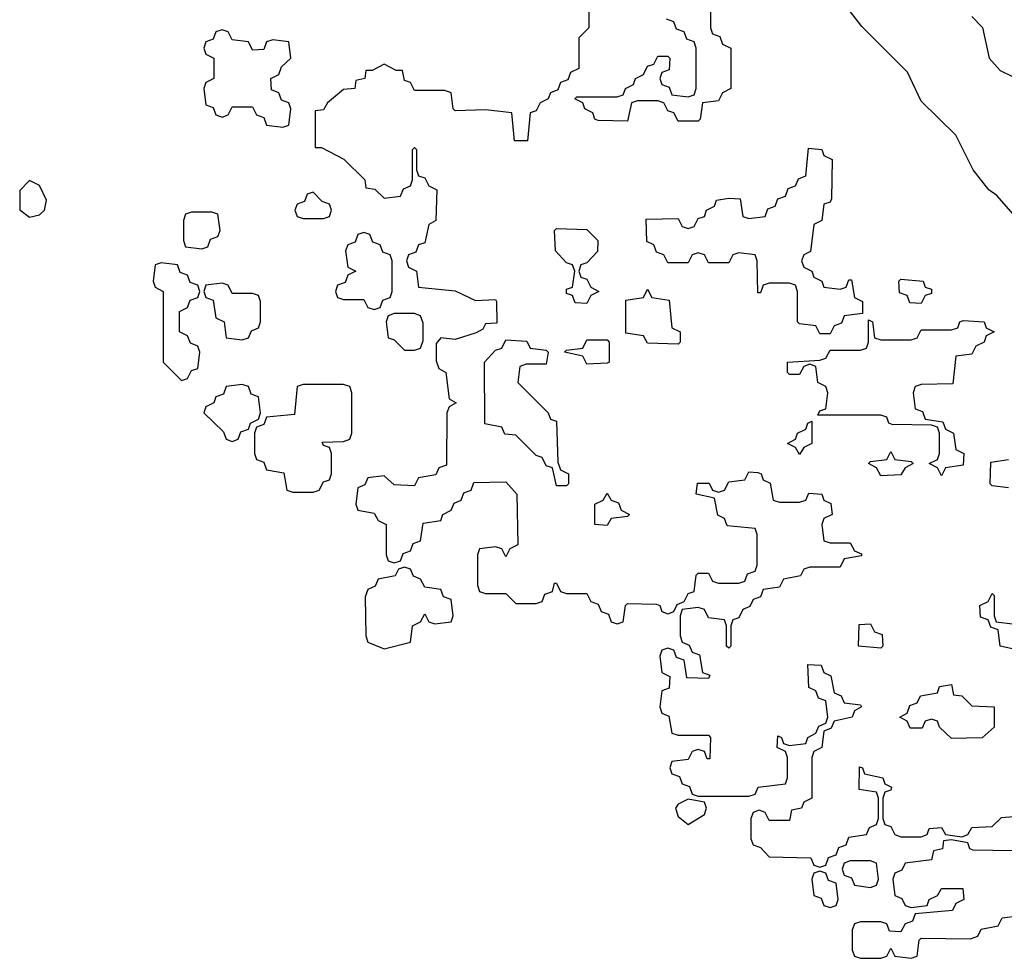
# Model space of a CAD drawing. Header units: inches. Extents: x 2774406 to 2911609, y 892737 to 1000506.
# Tile 1 of 79: x 2796471 to 2798414, y 970094 to 971946. Entities that reach past the tile are written whole.
import ezdxf

# ---------------------------------------------------------------- set-up
doc = ezdxf.new("R2010")
doc.units = ezdxf.units.IN
doc.header["$MEASUREMENT"] = 0
doc.layers.add('C7997', color=7, linetype='Continuous')

msp = doc.modelspace()

# ---------------------------------------------------------------- linework, layer by layer
at = {"layer": 'C7997', "color": 6}
for points in [[(2797594, 972010), (2797594, 971930), (2797574, 971910), (2797574, 971850), (2797558, 971842), (2797552.7, 971827.3), (2797538, 971822), (2797532.7, 971807.3), (2797518, 971802), (2797514, 971790), (2797498, 971782), (2797490, 971766), (2797478, 971762), (2797472.7, 971707.3), (2797447.3, 971707.3), (2797442, 971762), (2797390, 971768), (2797330, 971766), (2797326, 971770), (2797322, 971802), (2797310, 971806), (2797250, 971806), (2797242, 971822), (2797230, 971826), (2797226, 971846), (2797214, 971846), (2797190, 971858), (2797166, 971846), (2797154, 971846), (2797152, 971830), (2797134, 971826), (2797132, 971810), (2797110, 971808), (2797078, 971782), (2797070, 971768), (2797054, 971766), (2797054, 971694), (2797066, 971694), (2797110.5, 971670.5), (2797152, 971630), (2797154, 971614), (2797171.6, 971611.6), (2797190, 971594), (2797222, 971598), (2797228, 971612), (2797242, 971618), (2797246, 971630), (2797246, 971690), (2797250, 971694), (2797254, 971690), (2797254, 971650), (2797258, 971638), (2797270, 971634), (2797278, 971618), (2797294, 971610), (2797292, 971550), (2797278, 971542), (2797270, 971506), (2797258, 971502), (2797252.7, 971487.3), (2797238, 971482), (2797234, 971470), (2797238, 971458), (2797254, 971450), (2797258, 971418), (2797330, 971411.3), (2797370, 971392), (2797410, 971394), (2797412, 971390), (2797412.7, 971347.3), (2797390, 971346), (2797384.7, 971335.3), (2797371.6, 971328.4), (2797330, 971315.3), (2797302, 971318), (2797292.7, 971307.3), (2797292.7, 971272.7), (2797298, 971258), (2797312, 971250), (2797318, 971198), (2797332, 971190), (2797318, 971182), (2797314, 971170), (2797312.7, 971067.3), (2797298, 971062), (2797292, 971048), (2797258, 971042), (2797250, 971026), (2797210, 971028), (2797190, 971046), (2797158, 971042), (2797152, 971028), (2797138, 971022), (2797134, 970990), (2797138, 970978), (2797170, 970972), (2797178, 970958), (2797194, 970950), (2797194, 970890), (2797198, 970878), (2797210, 970874), (2797222, 970878), (2797227.3, 970892.7), (2797242, 970898), (2797247.3, 970912.7), (2797262, 970918), (2797267.3, 970952.7), (2797302, 970958), (2797306, 970970), (2797322, 970978), (2797328, 970992), (2797342, 970998), (2797347.3, 971012.7), (2797362, 971018), (2797367.3, 971032.7), (2797430, 971034), (2797452, 971010), (2797454, 970910), (2797438, 970902), (2797430, 970886), (2797422, 970902), (2797410, 970906), (2797378, 970902), (2797374, 970890), (2797374, 970830), (2797378, 970818), (2797390, 970814), (2797430, 970814), (2797450, 970794), (2797490, 970794), (2797502, 970798), (2797507.3, 970812.7), (2797522, 970818), (2797526, 970834), (2797530, 970834), (2797538, 970818), (2797550, 970814), (2797590, 970814), (2797598, 970798), (2797612.7, 970792.7), (2797618, 970778), (2797632.7, 970772.7), (2797638, 970758), (2797650, 970754), (2797662, 970758), (2797666, 970790), (2797670, 970794), (2797727.3, 970792.7), (2797734, 970790), (2797738, 970778), (2797750, 970774), (2797762, 970778), (2797768, 970792), (2797782, 970798), (2797790, 970814), (2797802, 970818), (2797806, 970850), (2797810, 970854), (2797830, 970854), (2797838, 970838), (2797850, 970834), (2797890, 970834), (2797902, 970838), (2797907.3, 970852.7), (2797922, 970858), (2797926, 970870), (2797926, 970930), (2797922, 970942), (2797867.3, 970947.3), (2797862, 970962), (2797848.4, 970968.4), (2797842, 971002), (2797806, 971010), (2797808.4, 971031.6), (2797831.6, 971031.6), (2797838, 971018), (2797850, 971014), (2797862, 971018), (2797870, 971034), (2797902, 971038), (2797910, 971054), (2797927.3, 971052.7), (2797934, 971050), (2797938, 971038), (2797951.6, 971031.6), (2797958, 970998), (2797970, 970994), (2798010, 970994), (2798022, 970998), (2798028.4, 971011.6), (2798054, 971010), (2798058, 970998), (2798071.6, 970991.6), (2798074, 970970), (2798058, 970962), (2798054, 970950), (2798058, 970918), (2798070, 970914), (2798110, 970914), (2798118, 970898), (2798132, 970892), (2798132, 970888), (2798098, 970882), (2798090, 970866), (2798030, 970866), (2798018, 970862), (2798011.6, 970848.4), (2797978, 970842), (2797970, 970826), (2797938, 970822), (2797932.7, 970807.3), (2797918, 970802), (2797912, 970788), (2797898, 970782), (2797890, 970766), (2797878, 970762), (2797874, 970750), (2797874, 970710), (2797870, 970706), (2797866, 970710), (2797866, 970750), (2797862, 970762), (2797830, 970766), (2797822, 970782), (2797810, 970786), (2797778, 970782), (2797774, 970770), (2797774, 970730), (2797778, 970718), (2797792, 970712), (2797798, 970698), (2797812.7, 970692.7), (2797818, 970658), (2797832.7, 970652.7), (2797830, 970646), (2797787.3, 970647.3), (2797782, 970682), (2797767.3, 970687.3), (2797762, 970702), (2797750, 970706), (2797738, 970702), (2797734, 970690), (2797738, 970658), (2797754, 970650), (2797752.7, 970627.3), (2797738, 970622), (2797734, 970590), (2797738, 970578), (2797751.6, 970571.6), (2797758, 970538), (2797770, 970534), (2797830, 970534), (2797834, 970530), (2797832.7, 970487.3), (2797827.3, 970487.3), (2797822, 970502), (2797810, 970506), (2797798, 970502), (2797790, 970486), (2797758, 970482), (2797754, 970470), (2797758, 970458), (2797772.7, 970452.7), (2797778, 970438), (2797792.7, 970432.7), (2797798, 970418), (2797810, 970414), (2797910, 970414), (2797922, 970418), (2797928.4, 970431.6), (2797982, 970438), (2797986, 970450), (2797986, 970490), (2797982, 970502), (2797966, 970510), (2797967.3, 970532.7), (2797974, 970530), (2797978, 970518), (2797990, 970514), (2798022, 970518), (2798026, 970530), (2798042, 970538), (2798048, 970552), (2798062, 970558), (2798066, 970570), (2798062, 970602), (2798047.3, 970607.3), (2798042, 970622), (2798028.4, 970628.4), (2798026, 970674), (2798052.7, 970672.7), (2798058, 970658), (2798071.6, 970651.6), (2798078, 970618), (2798092, 970612), (2798098, 970598), (2798130, 970594), (2798132, 970590), (2798118, 970582), (2798114, 970570), (2798078, 970562), (2798072, 970548), (2798058, 970542), (2798054, 970510), (2798038, 970502), (2798034, 970490), (2798034, 970410), (2798018, 970402), (2798014, 970390), (2797994, 970386), (2797990, 970366), (2797950, 970366), (2797942, 970382), (2797930, 970386), (2797918, 970382), (2797914, 970370), (2797914, 970330), (2797918, 970318), (2797932.7, 970312.7), (2797950, 970294), (2798032, 970292), (2798038, 970278), (2798050, 970274), (2798062, 970278), (2798067.3, 970292.7), (2798082, 970298), (2798087.3, 970312.7), (2798102, 970318), (2798107.3, 970332.7), (2798142, 970338), (2798148, 970352), (2798162, 970358), (2798166, 970370), (2798166, 970410), (2798162, 970422), (2798127.3, 970427.3), (2798128, 970472), (2798134, 970470), (2798138, 970458), (2798174, 970450), (2798178, 970438), (2798191.6, 970431.6), (2798190, 970426), (2798178, 970422), (2798174, 970410), (2798174, 970370), (2798178, 970358), (2798190, 970354), (2798198, 970338), (2798210, 970334), (2798250, 970334), (2798262, 970338), (2798266, 970350), (2798290, 970352), (2798298, 970338), (2798330, 970334), (2798342, 970338), (2798350, 970352), (2798390, 970354), (2798408.4, 970371.6), (2798482, 970378)], [(2797834, 971974), (2797834, 971930), (2797838, 971918), (2797852.7, 971912.7), (2797858, 971898), (2797874, 971890), (2797874, 971810), (2797858, 971802), (2797850, 971786), (2797818, 971782), (2797814, 971750), (2797810, 971746), (2797770, 971746), (2797762, 971762), (2797750, 971766), (2797742, 971782), (2797730, 971786), (2797690, 971786), (2797678, 971782), (2797670, 971746), (2797612.7, 971747.3), (2797606, 971750), (2797602, 971762), (2797586, 971770), (2797582, 971782), (2797566, 971790), (2797570, 971794), (2797650, 971794), (2797662, 971798), (2797666, 971810), (2797682, 971818), (2797686, 971830), (2797702, 971838), (2797710, 971854), (2797722, 971858), (2797730, 971874), (2797750, 971874), (2797754, 971870), (2797752.7, 971847.3), (2797738, 971842), (2797734, 971830), (2797738, 971818), (2797752.7, 971812.7), (2797758, 971798), (2797790, 971794), (2797802, 971798), (2797806, 971810), (2797806, 971890), (2797802, 971902), (2797787.3, 971907.3), (2797782, 971922), (2797767.3, 971927.3), (2797762, 971942), (2797747.3, 971947.3)], [(2798436.6, 971556.6), (2798399.1, 971599.1), (2798383.7, 971610), (2798352.3, 971650), (2798318, 971718), (2798250, 971785.2), (2798222.7, 971842.7), (2798132.5, 971932.5), (2798104, 971970)], [(2798350, 971952), (2798370.8, 971930.8), (2798384, 971870), (2798406, 971846), (2798430, 971834)], [(2798422, 971022), (2798390, 971026), (2798386, 971030), (2798387.3, 971072.7), (2798422, 971078)], [(2798442, 970702), (2798406, 970710), (2798402, 970742), (2798387.3, 970747.3), (2798382, 970762), (2798367.3, 970767.3), (2798366, 970790), (2798382, 970798), (2798390, 970814), (2798394, 970810), (2798394, 970770), (2798398, 970758), (2798430, 970754)], [(2798430, 970306), (2798352.7, 970307.3), (2798346, 970310), (2798342, 970322), (2798310, 970328), (2798294, 970326), (2798292, 970310), (2798274, 970306), (2798270, 970288), (2798218, 970282), (2798212, 970268), (2798198, 970262), (2798194, 970250), (2798198, 970218), (2798212, 970212), (2798218, 970198), (2798230, 970194), (2798262, 970198), (2798266, 970210), (2798282, 970218), (2798290, 970232), (2798332, 970232), (2798334, 970210), (2798318, 970202), (2798311.6, 970188.4), (2798238, 970182), (2798232.7, 970167.3), (2798218, 970162), (2798210, 970146), (2798187.3, 970147.3), (2798182, 970162), (2798170, 970166), (2798130, 970166), (2798118, 970162), (2798114, 970150), (2798114, 970110), (2798118, 970098), (2798130, 970094), (2798170, 970094), (2798182, 970098), (2798190, 970114), (2798198, 970098), (2798230, 970094), (2798242, 970098), (2798246, 970130), (2798250, 970134), (2798347.3, 970132.7), (2798362, 970138), (2798368.4, 970151.6), (2798402, 970158), (2798410, 970174), (2798442, 970178)]]:
    msp.add_lwpolyline(points, dxfattribs=at)
for points in [[(2796870, 971926), (2796858, 971922), (2796852.7, 971907.3), (2796838, 971902), (2796834, 971890), (2796838, 971878), (2796854, 971870), (2796854, 971830), (2796838, 971822), (2796834, 971810), (2796838, 971778), (2796852.7, 971772.7), (2796858, 971758), (2796870, 971754), (2796882, 971758), (2796890, 971774), (2796930, 971774), (2796938, 971758), (2796952.7, 971752.7), (2796958, 971738), (2796990, 971734), (2797002, 971738), (2797006, 971770), (2797002, 971782), (2796987.3, 971787.3), (2796982, 971802), (2796967.3, 971807.3), (2796966, 971830), (2796982, 971838), (2796987.3, 971852.7), (2797006, 971870), (2797002, 971902), (2796970, 971906), (2796958, 971902), (2796952.7, 971887.3), (2796930, 971886), (2796922, 971902), (2796890, 971906), (2796882, 971922)], [(2798090, 971414), (2798102, 971418), (2798107.3, 971432.7), (2798112.7, 971432.7), (2798118, 971398), (2798134, 971390), (2798134, 971366), (2798098, 971362), (2798092.7, 971347.3), (2798078, 971342), (2798070, 971326), (2798050, 971326), (2798042, 971342), (2798010, 971346), (2798006, 971350), (2798006, 971410), (2798002, 971422), (2797990, 971426), (2797950, 971426), (2797938, 971422), (2797932.7, 971407.3), (2797927.3, 971407.3), (2797926, 971470), (2797922, 971482), (2797890, 971486), (2797878, 971482), (2797870, 971466), (2797830, 971466), (2797822, 971482), (2797810, 971486), (2797798, 971482), (2797790, 971466), (2797750, 971466), (2797742, 971482), (2797727.3, 971487.3), (2797722, 971502), (2797708.4, 971508.4), (2797707.3, 971552.7), (2797770, 971554), (2797778, 971538), (2797790, 971534), (2797802, 971538), (2797810, 971554), (2797822, 971558), (2797826, 971570), (2797842, 971578), (2797846, 971590), (2797870, 971594), (2797892.7, 971592.7), (2797898, 971558), (2797910, 971554), (2797942, 971558), (2797947.3, 971572.7), (2797962, 971578), (2797967.3, 971592.7), (2797982, 971598), (2797987.3, 971612.7), (2798002, 971618), (2798008, 971632), (2798022, 971638), (2798027.3, 971692.7), (2798054, 971690), (2798058, 971678), (2798074, 971670), (2798072.7, 971592.7), (2798070, 971586), (2798058, 971582), (2798054, 971550), (2798038, 971542), (2798031.6, 971488.4), (2798018, 971482), (2798014, 971470), (2798018, 971458), (2798034, 971450), (2798038, 971438), (2798054, 971430), (2798058, 971418)], [(2796490, 971629), (2796470.7, 971609.3), (2796470.6, 971570.6), (2796490, 971556.3), (2796510, 971560.7), (2796519.3, 971570), (2796523.7, 971590), (2796510, 971619)], [(2797050, 971606), (2797038, 971602), (2797032.7, 971587.3), (2797018, 971582), (2797014, 971570), (2797018, 971558), (2797030, 971554), (2797070, 971554), (2797082, 971558), (2797086, 971570), (2797082, 971582), (2797067.3, 971587.3)], [(2796850, 971566), (2796810, 971566), (2796798, 971562), (2796794, 971550), (2796794, 971510), (2796798, 971498), (2796830, 971494), (2796842, 971498), (2796847.3, 971512.7), (2796862, 971518), (2796866, 971530), (2796862, 971562)], [(2797150, 971526), (2797138, 971522), (2797132.7, 971507.3), (2797118, 971502), (2797114, 971490), (2797118, 971458), (2797134, 971450), (2797118, 971442), (2797112.7, 971427.3), (2797098, 971422), (2797094, 971410), (2797098, 971398), (2797110, 971394), (2797150, 971394), (2797158, 971378), (2797170, 971374), (2797182, 971378), (2797187.3, 971392.7), (2797202, 971398), (2797206, 971410), (2797206, 971470), (2797202, 971482), (2797187.3, 971487.3), (2797182, 971502), (2797167.3, 971507.3), (2797162, 971522)], [(2797590, 971386), (2797567.3, 971387.3), (2797562, 971402), (2797550, 971406), (2797550, 971414), (2797562, 971418), (2797566, 971450), (2797562, 971462), (2797550, 971466), (2797528, 971490), (2797526, 971530), (2797530, 971534), (2797590, 971532), (2797612, 971510), (2797611.3, 971488.7), (2797590, 971466), (2797578, 971462), (2797574, 971450), (2797578, 971438), (2797590, 971434), (2797598, 971418), (2797614, 971410), (2797598, 971402)], [(2796750, 971466), (2796738, 971462), (2796734, 971430), (2796738, 971418), (2796754, 971410), (2796754, 971270), (2796790, 971234), (2796802, 971238), (2796810, 971254), (2796822, 971258), (2796826, 971290), (2796822, 971302), (2796808, 971308), (2796802, 971322), (2796786, 971330), (2796786, 971370), (2796802, 971378), (2796807.3, 971392.7), (2796822, 971398), (2796826, 971410), (2796822, 971422), (2796807.3, 971427.3), (2796802, 971442), (2796787.3, 971447.3), (2796782, 971462)], [(2796870, 971426), (2796838, 971422), (2796834, 971410), (2796838, 971398), (2796852.7, 971392.7), (2796858, 971358), (2796874, 971350), (2796878, 971318), (2796910, 971314), (2796922, 971318), (2796928, 971332), (2796942, 971338), (2796946, 971350), (2796946, 971390), (2796942, 971402), (2796930, 971406), (2796890, 971406), (2796882, 971422)], [(2798250, 971386), (2798227.3, 971387.3), (2798222, 971402), (2798207.3, 971407.3), (2798206, 971430), (2798210, 971434), (2798254, 971430), (2798258, 971418), (2798270, 971414), (2798270, 971406), (2798258, 971402)], [(2797770, 971306), (2797710, 971308), (2797702, 971322), (2797667.3, 971327.3), (2797667.3, 971392.7), (2797702, 971398), (2797710, 971414), (2797718, 971398), (2797752.7, 971392.7), (2797758, 971338), (2797774, 971330), (2797774, 971310)], [(2797250, 971366), (2797210, 971366), (2797198, 971362), (2797194, 971350), (2797198, 971318), (2797210, 971314), (2797230, 971294), (2797250, 971294), (2797262, 971298), (2797267.3, 971312.7), (2797267.3, 971347.3), (2797262, 971362)], [(2798170, 971314), (2798230, 971314), (2798242, 971318), (2798250, 971334), (2798310, 971334), (2798322, 971338), (2798326, 971350), (2798332.7, 971352.7), (2798374, 971350), (2798378, 971338), (2798394, 971330), (2798378, 971322), (2798374, 971310), (2798358, 971302), (2798350, 971286), (2798318, 971282), (2798312.7, 971227.3), (2798250, 971226), (2798238, 971222), (2798234, 971210), (2798238, 971178), (2798252.7, 971172.7), (2798258, 971158), (2798292.7, 971152.7), (2798298, 971138), (2798314, 971130), (2798318, 971098), (2798334, 971090), (2798332.7, 971067.3), (2798298, 971062), (2798290, 971046), (2798282, 971062), (2798266, 971070), (2798282, 971078), (2798286, 971090), (2798286, 971130), (2798282, 971142), (2798270, 971146), (2798192.7, 971147.3), (2798186, 971150), (2798182, 971162), (2798170, 971166), (2798046, 971166), (2798050, 971174), (2798062, 971178), (2798066, 971210), (2798062, 971222), (2798046, 971230), (2798042, 971262), (2798030, 971266), (2798018, 971262), (2798010, 971246), (2797990, 971246), (2797986, 971250), (2797986, 971270), (2798050, 971274), (2798062, 971278), (2798070, 971294), (2798130, 971294), (2798142, 971298), (2798146, 971310), (2798146, 971354), (2798154, 971350), (2798158, 971318)], [(2797530, 971026), (2797522, 971062), (2797510, 971066), (2797502, 971082), (2797490, 971086), (2797450, 971126), (2797428.4, 971128.4), (2797422, 971142), (2797388.4, 971148.4), (2797388, 971270), (2797410, 971294), (2797422, 971298), (2797430, 971314), (2797471.6, 971311.6), (2797478, 971298), (2797510, 971294), (2797514, 971290), (2797510, 971266), (2797470, 971266), (2797458, 971262), (2797454, 971230), (2797514, 971170), (2797518, 971158), (2797530, 971154), (2797532.7, 971072.7), (2797538, 971058), (2797554, 971050), (2797554, 971030), (2797550, 971026)], [(2797590, 971266), (2797582, 971282), (2797546, 971290), (2797550, 971294), (2797582, 971298), (2797590, 971314), (2797630, 971314), (2797634, 971310), (2797634, 971270), (2797630, 971268)], [(2796910, 971226), (2796878, 971222), (2796872.7, 971207.3), (2796858, 971202), (2796854, 971190), (2796838, 971182), (2796834, 971170), (2796872.7, 971132.7), (2796878, 971118), (2796890, 971114), (2796902, 971118), (2796907.3, 971132.7), (2796922, 971138), (2796926, 971150), (2796942, 971158), (2796946, 971170), (2796942, 971202), (2796927.3, 971207.3), (2796922, 971222)], [(2797110, 971226), (2797030, 971226), (2797018, 971222), (2797012.7, 971167.3), (2796958, 971162), (2796952.7, 971147.3), (2796938, 971142), (2796934, 971130), (2796934, 971090), (2796938, 971078), (2796952.7, 971072.7), (2796958, 971058), (2796992, 971052), (2796998, 971018), (2797010, 971014), (2797050, 971014), (2797062, 971018), (2797070, 971034), (2797082, 971038), (2797086, 971050), (2797086, 971090), (2797082, 971102), (2797070, 971106), (2797067.3, 971112.7), (2797110, 971114), (2797122, 971118), (2797126, 971130), (2797126, 971210), (2797122, 971222)], [(2798010, 971088), (2798002, 971102), (2797986, 971110), (2798002, 971118), (2798006, 971130), (2798022, 971138), (2798026, 971150), (2798034, 971154), (2798034, 971110), (2798018, 971102)], [(2798170, 971046), (2798162, 971062), (2798146, 971070), (2798150, 971074), (2798182, 971078), (2798190, 971094), (2798198, 971078), (2798230, 971074), (2798234, 971070), (2798218, 971062), (2798210, 971048)], [(2797630, 970948), (2797606, 970950), (2797606, 970990), (2797622, 970998), (2797630, 971012), (2797638, 970998), (2797652.7, 970992.7), (2797658, 970978), (2797674, 970970), (2797670, 970966), (2797638, 970962)], [(2797230, 970866), (2797218, 970862), (2797211.6, 970848.4), (2797178, 970842), (2797172, 970828), (2797158, 970822), (2797152.7, 970807.3), (2797154, 970730), (2797158, 970718), (2797190, 970704.7), (2797242, 970718), (2797246, 970750), (2797262, 970758), (2797270, 970774), (2797278, 970758), (2797290, 970754), (2797322, 970758), (2797326, 970770), (2797322, 970802), (2797307.3, 970807.3), (2797302, 970822), (2797270, 970826), (2797262, 970842), (2797248, 970848), (2797242, 970862)], [(2798170, 970706), (2798126, 970710), (2798127.3, 970752.7), (2798150, 970754), (2798158, 970738), (2798172.7, 970732.7), (2798174, 970710)], [(2798310, 970528), (2798286, 970550), (2798282, 970562), (2798270, 970566), (2798258, 970562), (2798251.6, 970548.4), (2798228.4, 970548.4), (2798222, 970562), (2798208, 970570), (2798222, 970578), (2798227.3, 970592.7), (2798242, 970598), (2798248.4, 970611.6), (2798282, 970618), (2798286, 970630), (2798310, 970634), (2798314, 970614), (2798330, 970612), (2798350, 970592), (2798394, 970590), (2798394, 970550), (2798370, 970528.7)], [(2797790, 970408), (2797770, 970398), (2797764.7, 970390), (2797770, 970374), (2797790, 970358), (2797822, 970378), (2797826, 970390), (2797822, 970402)], [(2798150, 970286), (2798110, 970286), (2798098, 970282), (2798094, 970270), (2798098, 970258), (2798112.7, 970252.7), (2798118, 970238), (2798150, 970234), (2798162, 970238), (2798166, 970250), (2798162, 970282)], [(2798050, 970266), (2798038, 970262), (2798034, 970250), (2798038, 970218), (2798052.7, 970212.7), (2798058, 970198), (2798070, 970194), (2798082, 970198), (2798086, 970210), (2798082, 970242), (2798067.3, 970247.3), (2798062, 970262)]]:
    msp.add_lwpolyline(points, close=True, dxfattribs=at)

doc.saveas('drawing.dxf')
